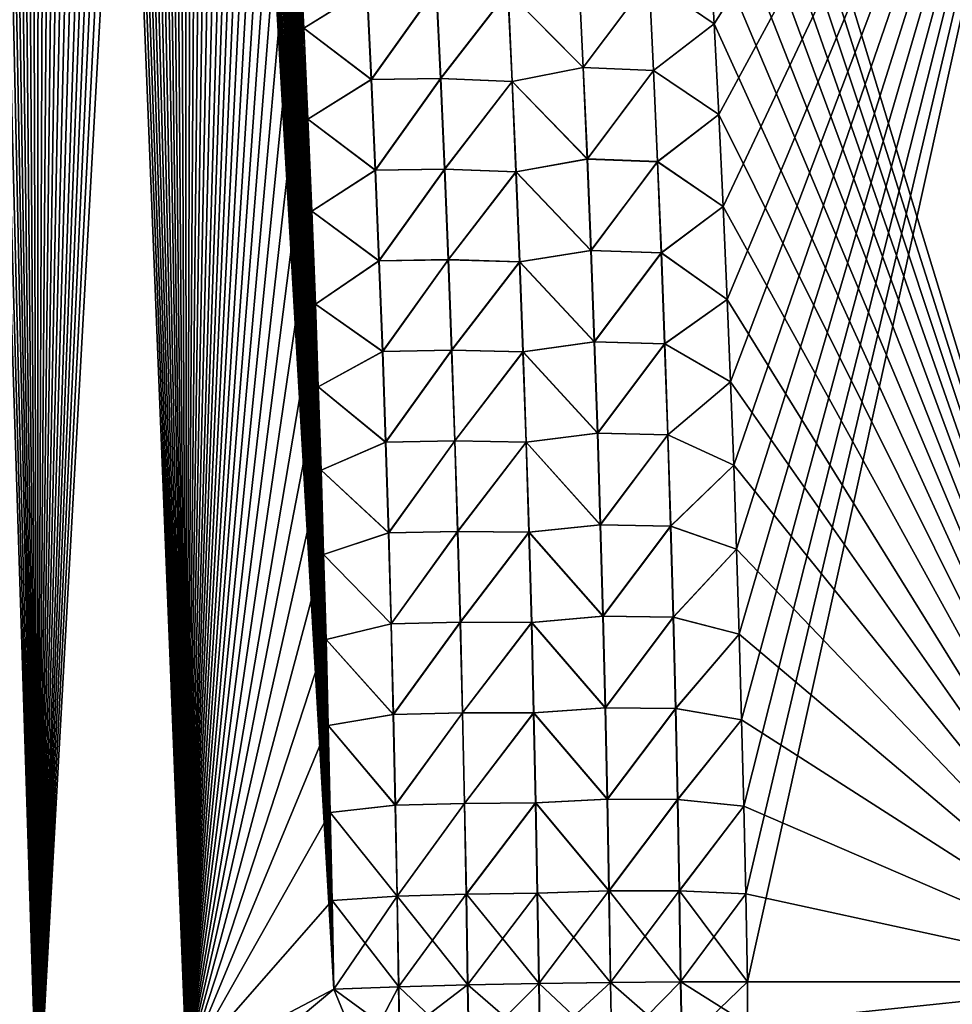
# Model space of a CAD drawing. Header units: metres. Extents: x -109 to 109, y -505 to 40.
# Tile 78 of 256: x -69.05 to -64.91, y -100.66 to -96.29. Entities that reach past the tile are written whole.
import ezdxf

# ---------------------------------------------------------------- set-up
doc = ezdxf.new("R2010")
doc.units = ezdxf.units.M
doc.layers.add('solid_K244224000C74', color=7, linetype='CONTINUOUS')

msp = doc.modelspace()

# ---------------------------------------------------------------- linework, layer by layer
at = {"layer": 'solid_K244224000C74'}
for points in [[(-69.638535, -101.537476, 21.547916), (-68.970329, -101.255295, 21.829725), (-69.608963, -81.175911, 20.849104)], [(-68.970329, -101.255295, 21.829725), (-69.531219, -81.551819, 20.894684), (-69.608963, -81.175911, 20.849104)], [(-68.970329, -101.255295, 21.829725), (-69.454063, -81.935944, 20.940727), (-69.531219, -81.551819, 20.894684)], [(-68.970329, -101.255295, 21.829725), (-69.377602, -82.328789, 20.987198), (-69.454063, -81.935944, 20.940727)], [(-68.970329, -101.255295, 21.829725), (-69.316971, -82.649467, 21.024668), (-69.377602, -82.328789, 20.987198)], [(-68.970329, -101.255295, 21.829725), (-69.256653, -82.97522, 21.062443), (-69.316971, -82.649467, 21.024668)], [(-68.970329, -101.255295, 21.829725), (-69.196701, -83.306236, 21.100502), (-69.256653, -82.97522, 21.062443)], [(-68.970329, -101.255295, 21.829725), (-69.137192, -83.642807, 21.138819), (-69.196701, -83.306236, 21.100502)], [(-68.970329, -101.255295, 21.829725), (-69.078209, -83.985229, 21.177357), (-69.137192, -83.642807, 21.138819)], [(-69.63858, -101.537498, -21.547897), (-69.078156, -83.985535, -21.177393), (-69.019791, -84.334091, -21.216124)], [(-68.970329, -101.255295, 21.829725), (-69.019836, -84.333786, 21.216089), (-69.078209, -83.985229, 21.177357)], [(-68.97036, -101.255302, -21.829714), (-69.63858, -101.537498, -21.547897), (-69.019791, -84.334091, -21.216124)], [(-68.970329, -101.255295, 21.829725), (-68.962158, -84.688789, 21.25498), (-69.019836, -84.333786, 21.216089)], [(-68.97036, -101.255302, -21.829714), (-69.019791, -84.334091, -21.216124), (-68.962105, -84.689087, -21.255013)], [(-68.97036, -101.255302, -21.829714), (-68.962105, -84.689087, -21.255013), (-68.904999, -85.050148, -21.294096)], [(-68.970329, -101.255295, 21.829725), (-68.308258, -100.941628, 22.140448), (-68.962158, -84.688789, 21.25498)], [(-68.308258, -100.941628, 22.140448), (-68.905045, -85.04985, 21.294064), (-68.962158, -84.688789, 21.25498)], [(-68.97036, -101.255302, -21.829714), (-68.904999, -85.050148, -21.294096), (-68.848335, -85.416878, -21.333406)], [(-68.308258, -100.941628, 22.140448), (-68.848381, -85.416588, 21.333376), (-68.905045, -85.04985, 21.294064)], [(-68.97036, -101.255302, -21.829714), (-68.848335, -85.416878, -21.333406), (-68.792244, -85.789627, -21.372902)], [(-68.308258, -100.941628, 22.140448), (-68.792282, -85.789345, 21.372873), (-68.848381, -85.416588, 21.333376)], [(-68.97036, -101.255302, -21.829714), (-68.792244, -85.789627, -21.372902), (-68.736816, -86.168732, -21.412535)], [(-68.308258, -100.941628, 22.140448), (-68.736862, -86.168449, 21.412506), (-68.792282, -85.789345, 21.372873)], [(-68.97036, -101.255302, -21.829714), (-68.736816, -86.168732, -21.412535), (-68.682175, -86.554543, -21.452257)], [(-68.308258, -100.941628, 22.140448), (-68.682213, -86.554268, 21.45223), (-68.736862, -86.168449, 21.412506)], [(-68.97036, -101.255302, -21.829714), (-68.682175, -86.554543, -21.452257), (-68.628426, -86.947411, -21.49202)], [(-68.308258, -100.941628, 22.140448), (-68.628464, -86.947144, 21.491993), (-68.682213, -86.554268, 21.45223)], [(-68.97036, -101.255302, -21.829714), (-68.628426, -86.947411, -21.49202), (-68.57563, -87.347549, -21.53179)], [(-68.308258, -100.941628, 22.140448), (-68.575661, -87.347282, 21.531763), (-68.628464, -86.947144, 21.491993)], [(-68.97036, -101.255302, -21.829714), (-68.57563, -87.347549, -21.53179), (-68.523491, -87.754112, -21.571672)], [(-68.308258, -100.941628, 22.140448), (-68.523521, -87.753853, 21.571648), (-68.575661, -87.347282, 21.531763)], [(-68.97036, -101.255302, -21.829714), (-68.523491, -87.754112, -21.571672), (-68.48056, -88.097878, -21.604982)], [(-68.308258, -100.941628, 22.140448), (-68.480591, -88.097626, 21.604958), (-68.523521, -87.753853, 21.571648)], [(-68.97036, -101.255302, -21.829714), (-68.48056, -88.097878, -21.604982), (-68.438194, -88.446404, -21.638317)], [(-68.308258, -100.941628, 22.140448), (-68.438225, -88.446159, 21.638294), (-68.480591, -88.097626, 21.604958)], [(-68.97036, -101.255302, -21.829714), (-68.438194, -88.446404, -21.638317), (-68.396492, -88.799927, -21.671635)], [(-68.308258, -100.941628, 22.140448), (-68.396515, -88.79969, 21.671614), (-68.438225, -88.446159, 21.638294)], [(-68.97036, -101.255302, -21.829714), (-68.396492, -88.799927, -21.671635), (-68.355522, -89.158691, -21.704899)], [(-68.308258, -100.941628, 22.140448), (-68.355545, -89.158463, 21.704878), (-68.396515, -88.79969, 21.671614)], [(-68.97036, -101.255302, -21.829714), (-68.355522, -89.158691, -21.704899), (-68.315369, -89.522934, -21.738064)], [(-68.308258, -100.941628, 22.140448), (-68.315399, -89.522713, 21.738043), (-68.355545, -89.158463, 21.704878)], [(-68.308266, -100.941628, -22.140444), (-68.97036, -101.255302, -21.829714), (-68.315369, -89.522934, -21.738064)], [(-68.308258, -100.941628, 22.140448), (-68.276154, -89.89267, 21.771069), (-68.315399, -89.522713, 21.738043)], [(-68.308266, -100.941628, -22.140444), (-68.315369, -89.522934, -21.738064), (-68.276131, -89.892891, -21.771088)], [(-68.308266, -100.941628, -22.140444), (-68.276131, -89.892891, -21.771088), (-68.237732, -90.26841, -21.803993)], [(-68.308258, -100.941628, 22.140448), (-67.653954, -100.596848, 22.480244), (-68.276154, -89.89267, 21.771069)], [(-67.653954, -100.596848, 22.480244), (-68.237755, -90.268196, 21.803974), (-68.276154, -89.89267, 21.771069)], [(-68.308266, -100.941628, -22.140444), (-68.237732, -90.26841, -21.803993), (-68.199913, -90.648827, -21.836889)], [(-67.653954, -100.596848, 22.480244), (-68.199928, -90.648621, 21.836872), (-68.237755, -90.268196, 21.803974)], [(-68.308266, -100.941628, -22.140444), (-68.199913, -90.648827, -21.836889), (-68.162758, -91.034363, -21.869728)], [(-67.653954, -100.596848, 22.480244), (-68.162773, -91.034164, 21.869711), (-68.199928, -90.648621, 21.836872)], [(-68.308266, -100.941628, -22.140444), (-68.162758, -91.034363, -21.869728), (-68.126389, -91.425323, -21.902449)], [(-67.653954, -100.596848, 22.480244), (-68.126411, -91.425133, 21.902433), (-68.162773, -91.034164, 21.869711)], [(-68.308266, -100.941628, -22.140444), (-68.126389, -91.425323, -21.902449), (-68.090935, -91.821983, -21.934996)], [(-67.653954, -100.596848, 22.480244), (-68.09095, -91.8218, 21.93498), (-68.126411, -91.425133, 21.902433)], [(-68.308266, -100.941628, -22.140444), (-68.090935, -91.821983, -21.934996), (-68.056503, -92.224632, -21.967306)], [(-67.653954, -100.596848, 22.480244), (-68.056519, -92.224457, 21.967293), (-68.09095, -91.8218, 21.93498)], [(-68.308266, -100.941628, -22.140444), (-68.056503, -92.224632, -21.967306), (-68.027901, -92.574738, -21.99477)], [(-67.653954, -100.596848, 22.480244), (-68.027916, -92.57457, 21.994757), (-68.056519, -92.224457, 21.967293)], [(-68.308266, -100.941628, -22.140444), (-68.027901, -92.574738, -21.99477), (-68.000206, -92.929642, -22.021976)], [(-67.653954, -100.596848, 22.480244), (-68.000214, -92.929482, 22.021965), (-68.027916, -92.57457, 21.994757)], [(-68.308266, -100.941628, -22.140444), (-68.000206, -92.929642, -22.021976), (-67.973434, -93.289375, -22.048918)], [(-67.653954, -100.596848, 22.480244), (-67.973442, -93.289223, 22.048906), (-68.000214, -92.929482, 22.021965)], [(-68.308266, -100.941628, -22.140444), (-67.973434, -93.289375, -22.048918), (-67.947258, -93.653229, -22.075741)], [(-67.653954, -100.596848, 22.480244), (-67.947266, -93.653076, 22.075729), (-67.973442, -93.289223, 22.048906)], [(-64.025734, -100.564568, 21.606056), (-64.28318, -93.64727, 21.160152), (-66.144432, -93.622612, 22.127844)], [(-66.115273, -93.992714, 22.155506), (-64.025734, -100.564568, 21.606056), (-66.144432, -93.622612, 22.127844)], [(-68.308266, -100.941628, -22.140444), (-67.947258, -93.653229, -22.075741), (-67.9217, -94.021233, -22.102428)], [(-67.653954, -100.596848, 22.480244), (-67.921707, -94.021088, 22.102419), (-67.947266, -93.653076, 22.075729)], [(-65.96431, -96.308968, -22.315401), (-65.98632, -95.910439, -22.289457), (-64.28318, -93.64727, -21.160152)], [(-65.94355, -96.712502, -22.340948), (-65.96431, -96.308968, -22.315401), (-64.28318, -93.64727, -21.160152)], [(-65.924065, -97.120934, -22.366039), (-65.94355, -96.712502, -22.340948), (-64.28318, -93.64727, -21.160152)], [(-65.905861, -97.534264, -22.390633), (-65.924065, -97.120934, -22.366039), (-64.28318, -93.64727, -21.160152)], [(-65.891006, -97.899948, -22.411713), (-65.905861, -97.534264, -22.390633), (-64.28318, -93.64727, -21.160152)], [(-65.877174, -98.269371, -22.432352), (-65.891006, -97.899948, -22.411713), (-64.28318, -93.64727, -21.160152)], [(-65.86438, -98.642548, -22.452522), (-65.877174, -98.269371, -22.432352), (-64.28318, -93.64727, -21.160152)], [(-65.852631, -99.01947, -22.472197), (-65.86438, -98.642548, -22.452522), (-64.28318, -93.64727, -21.160152)], [(-65.841957, -99.400131, -22.491344), (-65.852631, -99.01947, -22.472197), (-64.28318, -93.64727, -21.160152)], [(-65.832367, -99.784538, -22.509935), (-65.841957, -99.400131, -22.491344), (-64.28318, -93.64727, -21.160152)], [(-65.823883, -100.172684, -22.527943), (-65.832367, -99.784538, -22.509935), (-64.28318, -93.64727, -21.160152)], [(-65.816513, -100.56456, -22.545332), (-65.823883, -100.172684, -22.527943), (-64.28318, -93.64727, -21.160152)], [(-64.025734, -100.564568, -21.606056), (-65.816513, -100.56456, -22.545332), (-64.28318, -93.64727, -21.160152)], [(-66.115273, -93.992714, 22.155506), (-66.087143, -94.367317, 22.18289), (-64.025734, -100.564568, 21.606056)], [(-68.308266, -100.941628, -22.140444), (-67.9217, -94.021233, -22.102428), (-67.896858, -94.393616, -22.128931)], [(-67.653954, -100.596848, 22.480244), (-67.896866, -94.393478, 22.128922), (-67.921707, -94.021088, 22.102419)], [(-68.308266, -100.941628, -22.140444), (-67.896858, -94.393616, -22.128931), (-67.872849, -94.770599, -22.155191)], [(-67.653954, -100.596848, 22.480244), (-67.872856, -94.77047, 22.155182), (-67.896866, -94.393478, 22.128922)], [(-66.087143, -94.367317, 22.18289), (-66.060089, -94.746643, 22.210003), (-64.025734, -100.564568, 21.606056)], [(-66.060089, -94.746643, 22.210003), (-66.034271, -95.129417, 22.236748), (-64.025734, -100.564568, 21.606056)], [(-68.308266, -100.941628, -22.140444), (-67.872849, -94.770599, -22.155191), (-67.84977, -95.152397, -22.181156)], [(-67.653954, -100.596848, 22.480244), (-67.849777, -95.152283, 22.181149), (-67.872856, -94.77047, 22.155182)], [(-68.308266, -100.941628, -22.140444), (-67.84977, -95.152397, -22.181156), (-67.827728, -95.539238, -22.206772)], [(-67.653954, -100.596848, 22.480244), (-67.827736, -95.539124, 22.206764), (-67.849777, -95.152283, 22.181149)], [(-66.034271, -95.129417, 22.236748), (-66.009666, -95.517265, 22.263233), (-64.025734, -100.564568, 21.606056)], [(-68.308266, -100.941628, -22.140444), (-67.827728, -95.539238, -22.206772), (-67.806824, -95.931335, -22.231981)], [(-67.653954, -100.596848, 22.480244), (-67.806831, -95.931236, 22.231976), (-67.827736, -95.539124, 22.206764)], [(-66.009666, -95.517265, 22.263233), (-65.986328, -95.910393, 22.289454), (-64.025734, -100.564568, 21.606056)], [(-68.308266, -100.941628, -22.140444), (-67.806824, -95.931335, -22.231981), (-67.787163, -96.328918, -22.256731)], [(-67.653954, -100.596848, 22.480244), (-67.78717, -96.328827, 22.256725), (-67.806831, -95.931236, 22.231976)], [(-67.506622, -96.154381, 22.376995), (-67.806831, -95.931236, 22.231976), (-67.78717, -96.328827, 22.256725)], [(-67.505569, -96.154305, -22.377369), (-67.787163, -96.328918, -22.256731), (-67.806824, -95.931335, -22.231981)], [(-66.253174, -96.112991, 22.409426), (-65.96431, -96.308922, 22.315399), (-65.986328, -95.910393, 22.289454)], [(-66.252235, -96.112961, -22.409142), (-65.98632, -95.910439, -22.289457), (-65.96431, -96.308968, -22.315401)], [(-65.986328, -95.910393, 22.289454), (-65.96431, -96.308922, 22.315399), (-64.025734, -100.564568, 21.606056)], [(-66.880829, -96.166008, 22.496346), (-66.54641, -96.503845, 22.501856), (-66.565636, -96.098076, 22.47538)], [(-66.879738, -96.165947, -22.496372), (-66.564583, -96.098022, -22.475237), (-66.545341, -96.503799, -22.501711)], [(-66.565636, -96.098076, 22.47538), (-66.54641, -96.503845, 22.501856), (-66.253174, -96.112991, 22.409426)], [(-66.545341, -96.503799, -22.501711), (-66.564583, -96.098022, -22.475237), (-66.252235, -96.112961, -22.409142)], [(-66.54641, -96.503845, 22.501856), (-66.234016, -96.51722, 22.436125), (-66.253174, -96.112991, 22.409426)], [(-66.545341, -96.503799, -22.501711), (-66.252235, -96.112961, -22.409142), (-66.233055, -96.517189, -22.435835)], [(-66.253174, -96.112991, 22.409426), (-66.234016, -96.51722, 22.436125), (-65.96431, -96.308922, 22.315399)], [(-66.233055, -96.517189, -22.435835), (-66.252235, -96.112961, -22.409142), (-65.96431, -96.308968, -22.315401)], [(-67.506622, -96.154381, 22.376995), (-67.78717, -96.328827, 22.256725), (-67.48745, -96.556816, 22.402103)], [(-67.505569, -96.154305, -22.377369), (-67.486389, -96.55674, -22.402485), (-67.787163, -96.328918, -22.256731)], [(-67.506622, -96.154381, 22.376995), (-67.48745, -96.556816, 22.402103), (-67.198822, -96.15049, 22.461018)], [(-67.197731, -96.150421, -22.46122), (-67.486389, -96.55674, -22.402485), (-67.505569, -96.154305, -22.377369)], [(-67.48745, -96.556816, 22.402103), (-67.179825, -96.552498, 22.486444), (-67.198822, -96.15049, 22.461018)], [(-67.197731, -96.150421, -22.46122), (-67.178719, -96.552429, -22.48665), (-67.486389, -96.55674, -22.402485)], [(-66.880829, -96.166008, 22.496346), (-67.198822, -96.15049, 22.461018), (-67.179825, -96.552498, 22.486444)], [(-66.879738, -96.165947, -22.496372), (-67.178719, -96.552429, -22.48665), (-67.197731, -96.150421, -22.46122)], [(-66.880829, -96.166008, 22.496346), (-67.179825, -96.552498, 22.486444), (-66.862061, -96.566017, 22.521967)], [(-66.860954, -96.565956, -22.521996), (-67.178719, -96.552429, -22.48665), (-66.879738, -96.165947, -22.496372)], [(-66.880829, -96.166008, 22.496346), (-66.862061, -96.566017, 22.521967), (-66.54641, -96.503845, 22.501856)], [(-66.860954, -96.565956, -22.521996), (-66.879738, -96.165947, -22.496372), (-66.545341, -96.503799, -22.501711)], [(-68.308266, -100.941628, -22.140444), (-67.787163, -96.328918, -22.256731), (-67.768845, -96.732185, -22.28097)], [(-67.653954, -100.596848, 22.480244), (-67.768845, -96.732101, 22.280966), (-67.78717, -96.328827, 22.256725)], [(-67.48745, -96.556816, 22.402103), (-67.78717, -96.328827, 22.256725), (-67.768845, -96.732101, 22.280966)], [(-67.486389, -96.55674, -22.402485), (-67.768845, -96.732185, -22.28097), (-67.787163, -96.328918, -22.256731)], [(-66.234016, -96.51722, 22.436125), (-65.943558, -96.712463, 22.340946), (-65.96431, -96.308922, 22.315399)], [(-66.233055, -96.517189, -22.435835), (-65.96431, -96.308968, -22.315401), (-65.94355, -96.712502, -22.340948)], [(-65.96431, -96.308922, 22.315399), (-65.943558, -96.712463, 22.340946), (-64.025734, -100.564568, 21.606056)], [(-66.862061, -96.566017, 22.521967), (-66.528496, -96.909721, 22.527529), (-66.54641, -96.503845, 22.501856)], [(-66.860954, -96.565956, -22.521996), (-66.545341, -96.503799, -22.501711), (-66.527405, -96.909676, -22.527384)], [(-66.54641, -96.503845, 22.501856), (-66.528496, -96.909721, 22.527529), (-66.234016, -96.51722, 22.436125)], [(-66.527405, -96.909676, -22.527384), (-66.545341, -96.503799, -22.501711), (-66.233055, -96.517189, -22.435835)], [(-67.48745, -96.556816, 22.402103), (-67.469574, -96.959358, 22.426493), (-67.179825, -96.552498, 22.486444)], [(-67.178719, -96.552429, -22.48665), (-67.468506, -96.959282, -22.42688), (-67.486389, -96.55674, -22.402485)], [(-67.469574, -96.959358, 22.426493), (-67.162117, -96.95462, 22.511131), (-67.179825, -96.552498, 22.486444)], [(-67.178719, -96.552429, -22.48665), (-67.160995, -96.954552, -22.511341), (-67.468506, -96.959282, -22.42688)], [(-66.862061, -96.566017, 22.521967), (-67.179825, -96.552498, 22.486444), (-67.162117, -96.95462, 22.511131)], [(-66.860954, -96.565956, -22.521996), (-67.160995, -96.954552, -22.511341), (-67.178719, -96.552429, -22.48665)], [(-66.528496, -96.909721, 22.527529), (-66.216156, -96.921555, 22.462006), (-66.234016, -96.51722, 22.436125)], [(-66.527405, -96.909676, -22.527384), (-66.233055, -96.517189, -22.435835), (-66.215172, -96.921524, -22.461708)], [(-66.234016, -96.51722, 22.436125), (-66.216156, -96.921555, 22.462006), (-65.943558, -96.712463, 22.340946)], [(-66.215172, -96.921524, -22.461708), (-66.233055, -96.517189, -22.435835), (-65.94355, -96.712502, -22.340948)], [(-67.486389, -96.55674, -22.402485), (-67.468506, -96.959282, -22.42688), (-67.768845, -96.732185, -22.28097)], [(-67.48745, -96.556816, 22.402103), (-67.768845, -96.732101, 22.280966), (-67.469574, -96.959358, 22.426493)], [(-66.862061, -96.566017, 22.521967), (-67.162117, -96.95462, 22.511131), (-66.844566, -96.966125, 22.546831)], [(-66.843445, -96.966072, -22.546862), (-67.160995, -96.954552, -22.511341), (-66.860954, -96.565956, -22.521996)], [(-66.862061, -96.566017, 22.521967), (-66.844566, -96.966125, 22.546831), (-66.528496, -96.909721, 22.527529)], [(-66.843445, -96.966072, -22.546862), (-66.860954, -96.565956, -22.521996), (-66.527405, -96.909676, -22.527384)], [(-66.216156, -96.921555, 22.462006), (-65.924065, -97.120903, 22.366037), (-65.943558, -96.712463, 22.340946)], [(-66.215172, -96.921524, -22.461708), (-65.94355, -96.712502, -22.340948), (-65.924065, -97.120934, -22.366039)], [(-65.943558, -96.712463, 22.340946), (-65.924065, -97.120903, 22.366037), (-64.025734, -100.564568, 21.606056)], [(-68.308266, -100.941628, -22.140444), (-67.768845, -96.732185, -22.28097), (-67.751701, -97.140823, -22.304764)], [(-67.653954, -100.596848, 22.480244), (-67.751709, -97.140747, 22.30476), (-67.768845, -96.732101, 22.280966)], [(-67.469574, -96.959358, 22.426493), (-67.768845, -96.732101, 22.280966), (-67.751709, -97.140747, 22.30476)], [(-67.468506, -96.959282, -22.42688), (-67.751701, -97.140823, -22.304764), (-67.768845, -96.732185, -22.28097)], [(-66.844566, -96.966125, 22.546831), (-66.511879, -97.315697, 22.552401), (-66.528496, -96.909721, 22.527529)], [(-66.843445, -96.966072, -22.546862), (-66.527405, -96.909676, -22.527384), (-66.510765, -97.315651, -22.552254)], [(-66.528496, -96.909721, 22.527529), (-66.511879, -97.315697, 22.552401), (-66.216156, -96.921555, 22.462006)], [(-66.510765, -97.315651, -22.552254), (-66.527405, -96.909676, -22.527384), (-66.215172, -96.921524, -22.461708)], [(-66.511879, -97.315697, 22.552401), (-66.199593, -97.325981, 22.487066), (-66.216156, -96.921555, 22.462006)], [(-66.510765, -97.315651, -22.552254), (-66.215172, -96.921524, -22.461708), (-66.198578, -97.325951, -22.486763)], [(-66.216156, -96.921555, 22.462006), (-66.199593, -97.325981, 22.487066), (-65.924065, -97.120903, 22.366037)], [(-66.198578, -97.325951, -22.486763), (-66.215172, -96.921524, -22.461708), (-65.924065, -97.120934, -22.366039)], [(-67.469574, -96.959358, 22.426493), (-67.751709, -97.140747, 22.30476), (-67.453003, -97.362015, 22.450165)], [(-67.468506, -96.959282, -22.42688), (-67.451912, -97.361938, -22.450558), (-67.751701, -97.140823, -22.304764)], [(-67.469574, -96.959358, 22.426493), (-67.453003, -97.362015, 22.450165), (-67.162117, -96.95462, 22.511131)], [(-67.160995, -96.954552, -22.511341), (-67.451912, -97.361938, -22.450558), (-67.468506, -96.959282, -22.42688)], [(-67.453003, -97.362015, 22.450165), (-67.145691, -97.356842, 22.535076), (-67.162117, -96.95462, 22.511131)], [(-67.160995, -96.954552, -22.511341), (-67.144554, -97.356773, -22.535292), (-67.451912, -97.361938, -22.450558)], [(-66.844566, -96.966125, 22.546831), (-67.162117, -96.95462, 22.511131), (-67.145691, -97.356842, 22.535076)], [(-66.843445, -96.966072, -22.546862), (-67.144554, -97.356773, -22.535292), (-67.160995, -96.954552, -22.511341)], [(-66.844566, -96.966125, 22.546831), (-67.145691, -97.356842, 22.535076), (-66.828339, -97.366341, 22.57094)], [(-66.827194, -97.366287, -22.570972), (-67.144554, -97.356773, -22.535292), (-66.843445, -96.966072, -22.546862)], [(-66.844566, -96.966125, 22.546831), (-66.828339, -97.366341, 22.57094), (-66.511879, -97.315697, 22.552401)], [(-66.827194, -97.366287, -22.570972), (-66.843445, -96.966072, -22.546862), (-66.510765, -97.315651, -22.552254)], [(-66.199593, -97.325981, 22.487066), (-65.905861, -97.534233, 22.390631), (-65.924065, -97.120903, 22.366037)], [(-66.198578, -97.325951, -22.486763), (-65.924065, -97.120934, -22.366039), (-65.905861, -97.534264, -22.390633)], [(-65.924065, -97.120903, 22.366037), (-65.905861, -97.534233, 22.390631), (-64.025734, -100.564568, 21.606056)], [(-68.308266, -100.941628, -22.140444), (-67.751701, -97.140823, -22.304764), (-67.735664, -97.554649, -22.328152)], [(-67.653954, -100.596848, 22.480244), (-67.735664, -97.554581, 22.328148), (-67.751709, -97.140747, 22.30476)], [(-67.453003, -97.362015, 22.450165), (-67.751709, -97.140747, 22.30476), (-67.735664, -97.554581, 22.328148)], [(-67.451912, -97.361938, -22.450558), (-67.735664, -97.554649, -22.328152), (-67.751701, -97.140823, -22.304764)], [(-66.828339, -97.366341, 22.57094), (-66.496552, -97.721764, 22.576466), (-66.511879, -97.315697, 22.552401)], [(-66.827194, -97.366287, -22.570972), (-66.510765, -97.315651, -22.552254), (-66.495422, -97.721725, -22.576317)], [(-66.511879, -97.315697, 22.552401), (-66.496552, -97.721764, 22.576466), (-66.199593, -97.325981, 22.487066)], [(-66.495422, -97.721725, -22.576317), (-66.510765, -97.315651, -22.552254), (-66.198578, -97.325951, -22.486763)], [(-66.496552, -97.721764, 22.576466), (-66.184319, -97.730499, 22.511303), (-66.199593, -97.325981, 22.487066)], [(-66.495422, -97.721725, -22.576317), (-66.198578, -97.325951, -22.486763), (-66.183281, -97.730476, -22.510994)], [(-66.199593, -97.325981, 22.487066), (-66.184319, -97.730499, 22.511303), (-65.905861, -97.534233, 22.390631)], [(-66.183281, -97.730476, -22.510994), (-66.198578, -97.325951, -22.486763), (-65.905861, -97.534264, -22.390633)], [(-67.451912, -97.361938, -22.450558), (-67.436607, -97.764702, -22.473513), (-67.735664, -97.554649, -22.328152)], [(-67.453003, -97.362015, 22.450165), (-67.735664, -97.554581, 22.328148), (-67.437714, -97.764771, 22.473112)], [(-67.453003, -97.362015, 22.450165), (-67.437714, -97.764771, 22.473112), (-67.145691, -97.356842, 22.535076)], [(-67.144554, -97.356773, -22.535292), (-67.436607, -97.764702, -22.473513), (-67.451912, -97.361938, -22.450558)], [(-67.437714, -97.764771, 22.473112), (-67.130539, -97.759155, 22.558279), (-67.145691, -97.356842, 22.535076)], [(-67.144554, -97.356773, -22.535292), (-67.129387, -97.759102, -22.558496), (-67.436607, -97.764702, -22.473513)], [(-66.828339, -97.366341, 22.57094), (-67.145691, -97.356842, 22.535076), (-67.130539, -97.759155, 22.558279)], [(-66.827194, -97.366287, -22.570972), (-67.129387, -97.759102, -22.558496), (-67.144554, -97.356773, -22.535292)], [(-66.828339, -97.366341, 22.57094), (-67.130539, -97.759155, 22.558279), (-66.813362, -97.766647, 22.594288)], [(-66.812202, -97.766594, -22.594322), (-67.129387, -97.759102, -22.558496), (-66.827194, -97.366287, -22.570972)], [(-66.828339, -97.366341, 22.57094), (-66.813362, -97.766647, 22.594288), (-66.496552, -97.721764, 22.576466)], [(-66.812202, -97.766594, -22.594322), (-66.827194, -97.366287, -22.570972), (-66.495422, -97.721725, -22.576317)], [(-68.308266, -100.941628, -22.140444), (-67.735664, -97.554649, -22.328152), (-67.722527, -97.921013, -22.34828)], [(-67.653954, -100.596848, 22.480244), (-67.722527, -97.920952, 22.348276), (-67.735664, -97.554581, 22.328148)], [(-67.437714, -97.764771, 22.473112), (-67.735664, -97.554581, 22.328148), (-67.722527, -97.920952, 22.348276)], [(-67.436607, -97.764702, -22.473513), (-67.722527, -97.921013, -22.34828), (-67.735664, -97.554649, -22.328152)], [(-66.184319, -97.730499, 22.511303), (-65.891006, -97.899918, 22.411711), (-65.905861, -97.534233, 22.390631)], [(-66.183281, -97.730476, -22.510994), (-65.905861, -97.534264, -22.390633), (-65.891006, -97.899948, -22.411713)], [(-65.905861, -97.534233, 22.390631), (-65.891006, -97.899918, 22.411711), (-64.025734, -100.564568, 21.606056)], [(-66.813362, -97.766647, 22.594288), (-66.482521, -98.12793, 22.599722), (-66.496552, -97.721764, 22.576466)], [(-66.812202, -97.766594, -22.594322), (-66.495422, -97.721725, -22.576317), (-66.481369, -98.127892, -22.599573)], [(-66.496552, -97.721764, 22.576466), (-66.482521, -98.12793, 22.599722), (-66.184319, -97.730499, 22.511303)], [(-66.481369, -98.127892, -22.599573), (-66.495422, -97.721725, -22.576317), (-66.183281, -97.730476, -22.510994)], [(-66.482521, -98.12793, 22.599722), (-66.170319, -98.135109, 22.534716), (-66.184319, -97.730499, 22.511303)], [(-66.481369, -98.127892, -22.599573), (-66.183281, -97.730476, -22.510994), (-66.169258, -98.135086, -22.534401)], [(-66.184319, -97.730499, 22.511303), (-66.170319, -98.135109, 22.534716), (-65.891006, -97.899918, 22.411711)], [(-66.169258, -98.135086, -22.534401), (-66.183281, -97.730476, -22.510994), (-65.891006, -97.899948, -22.411713)], [(-67.436607, -97.764702, -22.473513), (-67.422592, -98.167549, -22.495743), (-67.722527, -97.921013, -22.34828)], [(-67.437714, -97.764771, 22.473112), (-67.722527, -97.920952, 22.348276), (-67.423706, -98.167618, 22.495337)], [(-67.437714, -97.764771, 22.473112), (-67.423706, -98.167618, 22.495337), (-67.130539, -97.759155, 22.558279)], [(-67.129387, -97.759102, -22.558496), (-67.422592, -98.167549, -22.495743), (-67.436607, -97.764702, -22.473513)], [(-67.423706, -98.167618, 22.495337), (-67.116661, -98.161568, 22.580734), (-67.130539, -97.759155, 22.558279)], [(-67.129387, -97.759102, -22.558496), (-67.115494, -98.161514, -22.580957), (-67.422592, -98.167549, -22.495743)], [(-66.813362, -97.766647, 22.594288), (-67.130539, -97.759155, 22.558279), (-67.116661, -98.161568, 22.580734)], [(-66.812202, -97.766594, -22.594322), (-67.115494, -98.161514, -22.580957), (-67.129387, -97.759102, -22.558496)], [(-66.813362, -97.766647, 22.594288), (-67.116661, -98.161568, 22.580734), (-66.799644, -98.167038, 22.616875)], [(-66.79847, -98.166992, -22.616909), (-67.115494, -98.161514, -22.580957), (-66.812202, -97.766594, -22.594322)], [(-66.813362, -97.766647, 22.594288), (-66.799644, -98.167038, 22.616875), (-66.482521, -98.12793, 22.599722)], [(-66.79847, -98.166992, -22.616909), (-66.812202, -97.766594, -22.594322), (-66.481369, -98.127892, -22.599573)], [(-66.170319, -98.135109, 22.534716), (-65.877174, -98.269348, 22.43235), (-65.891006, -97.899918, 22.411711)], [(-66.169258, -98.135086, -22.534401), (-65.891006, -97.899948, -22.411713), (-65.877174, -98.269371, -22.432352)], [(-65.891006, -97.899918, 22.411711), (-65.877174, -98.269348, 22.43235), (-64.025734, -100.564568, 21.606056)], [(-68.308266, -100.941628, -22.140444), (-67.722527, -97.921013, -22.34828), (-67.710228, -98.291351, -22.368093)], [(-67.653954, -100.596848, 22.480244), (-67.710228, -98.291298, 22.36809), (-67.722527, -97.920952, 22.348276)], [(-67.423706, -98.167618, 22.495337), (-67.722527, -97.920952, 22.348276), (-67.710228, -98.291298, 22.36809)], [(-67.422592, -98.167549, -22.495743), (-67.710228, -98.291351, -22.368093), (-67.722527, -97.921013, -22.34828)], [(-67.422592, -98.167549, -22.495743), (-67.409859, -98.570496, -22.517248), (-67.710228, -98.291351, -22.368093)], [(-67.423706, -98.167618, 22.495337), (-67.710228, -98.291298, 22.36809), (-67.410988, -98.570557, 22.516836)], [(-67.423706, -98.167618, 22.495337), (-67.410988, -98.570557, 22.516836), (-67.116661, -98.161568, 22.580734)], [(-67.115494, -98.161514, -22.580957), (-67.409859, -98.570496, -22.517248), (-67.422592, -98.167549, -22.495743)], [(-67.410988, -98.570557, 22.516836), (-67.104042, -98.564072, 22.602444), (-67.116661, -98.161568, 22.580734)], [(-67.115494, -98.161514, -22.580957), (-67.102867, -98.564018, -22.602671), (-67.409859, -98.570496, -22.517248)], [(-66.799644, -98.167038, 22.616875), (-67.116661, -98.161568, 22.580734), (-67.104042, -98.564072, 22.602444)], [(-66.79847, -98.166992, -22.616909), (-67.102867, -98.564018, -22.602671), (-67.115494, -98.161514, -22.580957)], [(-66.799644, -98.167038, 22.616875), (-67.104042, -98.564072, 22.602444), (-66.78717, -98.56752, 22.638697)], [(-66.78598, -98.567474, -22.638735), (-67.102867, -98.564018, -22.602671), (-66.79847, -98.166992, -22.616909)], [(-66.799644, -98.167038, 22.616875), (-66.469765, -98.53418, 22.622171), (-66.482521, -98.12793, 22.599722)], [(-66.799644, -98.167038, 22.616875), (-66.78717, -98.56752, 22.638697), (-66.469765, -98.53418, 22.622171)], [(-66.79847, -98.166992, -22.616909), (-66.481369, -98.127892, -22.599573), (-66.468597, -98.534142, -22.622021)], [(-66.78598, -98.567474, -22.638735), (-66.79847, -98.166992, -22.616909), (-66.468597, -98.534142, -22.622021)], [(-66.482521, -98.12793, 22.599722), (-66.469765, -98.53418, 22.622171), (-66.170319, -98.135109, 22.534716)], [(-66.468597, -98.534142, -22.622021), (-66.481369, -98.127892, -22.599573), (-66.169258, -98.135086, -22.534401)], [(-66.469765, -98.53418, 22.622171), (-66.1576, -98.539803, 22.557302), (-66.170319, -98.135109, 22.534716)], [(-66.468597, -98.534142, -22.622021), (-66.169258, -98.135086, -22.534401), (-66.156509, -98.53978, -22.55698)], [(-66.170319, -98.135109, 22.534716), (-66.1576, -98.539803, 22.557302), (-65.877174, -98.269348, 22.43235)], [(-66.156509, -98.53978, -22.55698), (-66.169258, -98.135086, -22.534401), (-65.877174, -98.269371, -22.432352)], [(-68.308266, -100.941628, -22.140444), (-67.710228, -98.291351, -22.368093), (-67.698761, -98.665657, -22.387589)], [(-67.653954, -100.596848, 22.480244), (-67.698769, -98.665619, 22.387587), (-67.710228, -98.291298, 22.36809)], [(-67.410988, -98.570557, 22.516836), (-67.710228, -98.291298, 22.36809), (-67.698769, -98.665619, 22.387587)], [(-67.409859, -98.570496, -22.517248), (-67.698761, -98.665657, -22.387589), (-67.710228, -98.291351, -22.368093)], [(-66.1576, -98.539803, 22.557302), (-65.86438, -98.642525, 22.45252), (-65.877174, -98.269348, 22.43235)], [(-66.156509, -98.53978, -22.55698), (-65.877174, -98.269371, -22.432352), (-65.86438, -98.642548, -22.452522)], [(-65.877174, -98.269348, 22.43235), (-65.86438, -98.642525, 22.45252), (-64.025734, -100.564568, 21.606056)], [(-67.410988, -98.570557, 22.516836), (-67.399536, -98.973579, 22.537605), (-67.104042, -98.564072, 22.602444)], [(-67.102867, -98.564018, -22.602671), (-67.398399, -98.973526, -22.538025), (-67.409859, -98.570496, -22.517248)], [(-67.399536, -98.973579, 22.537605), (-67.092697, -98.966652, 22.623404), (-67.104042, -98.564072, 22.602444)], [(-67.102867, -98.564018, -22.602671), (-67.091507, -98.966606, -22.623634), (-67.398399, -98.973526, -22.538025)], [(-66.78717, -98.56752, 22.638697), (-67.104042, -98.564072, 22.602444), (-67.092697, -98.966652, 22.623404)], [(-66.78598, -98.567474, -22.638735), (-67.091507, -98.966606, -22.623634), (-67.102867, -98.564018, -22.602671)], [(-66.78717, -98.56752, 22.638697), (-66.458298, -98.940506, 22.643808), (-66.469765, -98.53418, 22.622171)], [(-66.78598, -98.567474, -22.638735), (-66.468597, -98.534142, -22.622021), (-66.457108, -98.940475, -22.643658)], [(-66.469765, -98.53418, 22.622171), (-66.458298, -98.940506, 22.643808), (-66.1576, -98.539803, 22.557302)], [(-66.457108, -98.940475, -22.643658), (-66.468597, -98.534142, -22.622021), (-66.156509, -98.53978, -22.55698)], [(-66.458298, -98.940506, 22.643808), (-66.146156, -98.944572, 22.579062), (-66.1576, -98.539803, 22.557302)], [(-66.457108, -98.940475, -22.643658), (-66.156509, -98.53978, -22.55698), (-66.145042, -98.944557, -22.578732)], [(-66.1576, -98.539803, 22.557302), (-66.146156, -98.944572, 22.579062), (-65.86438, -98.642525, 22.45252)], [(-66.145042, -98.944557, -22.578732), (-66.156509, -98.53978, -22.55698), (-65.86438, -98.642548, -22.452522)], [(-67.410988, -98.570557, 22.516836), (-67.698769, -98.665619, 22.387587), (-67.399536, -98.973579, 22.537605)], [(-67.409859, -98.570496, -22.517248), (-67.398399, -98.973526, -22.538025), (-67.698761, -98.665657, -22.387589)], [(-66.78717, -98.56752, 22.638697), (-67.092697, -98.966652, 22.623404), (-66.775948, -98.968079, 22.659756)], [(-66.774734, -98.96804, -22.659794), (-67.091507, -98.966606, -22.623634), (-66.78598, -98.567474, -22.638735)], [(-66.78717, -98.56752, 22.638697), (-66.775948, -98.968079, 22.659756), (-66.458298, -98.940506, 22.643808)], [(-66.774734, -98.96804, -22.659794), (-66.78598, -98.567474, -22.638735), (-66.457108, -98.940475, -22.643658)], [(-66.146156, -98.944572, 22.579062), (-65.852631, -99.019447, 22.472195), (-65.86438, -98.642525, 22.45252)], [(-66.145042, -98.944557, -22.578732), (-65.86438, -98.642548, -22.452522), (-65.852631, -99.01947, -22.472197)], [(-65.86438, -98.642525, 22.45252), (-65.852631, -99.019447, 22.472195), (-64.025734, -100.564568, 21.606056)], [(-68.308266, -100.941628, -22.140444), (-67.698761, -98.665657, -22.387589), (-67.688133, -99.043945, -22.406765)], [(-67.653954, -100.596848, 22.480244), (-67.688133, -99.043907, 22.406763), (-67.698769, -98.665619, 22.387587)], [(-67.399536, -98.973579, 22.537605), (-67.698769, -98.665619, 22.387587), (-67.688133, -99.043907, 22.406763)], [(-67.398399, -98.973526, -22.538025), (-67.688133, -99.043945, -22.406765), (-67.698761, -98.665657, -22.387589)], [(-66.775948, -98.968079, 22.659756), (-66.448097, -99.346909, 22.664633), (-66.458298, -98.940506, 22.643808)], [(-66.774734, -98.96804, -22.659794), (-66.457108, -98.940475, -22.643658), (-66.446892, -99.346886, -22.66448)], [(-66.458298, -98.940506, 22.643808), (-66.448097, -99.346909, 22.664633), (-66.146156, -98.944572, 22.579062)], [(-66.446892, -99.346886, -22.66448), (-66.457108, -98.940475, -22.643658), (-66.145042, -98.944557, -22.578732)], [(-66.448097, -99.346909, 22.664633), (-66.135979, -99.349419, 22.599991), (-66.146156, -98.944572, 22.579062)], [(-66.446892, -99.346886, -22.66448), (-66.145042, -98.944557, -22.578732), (-66.134834, -99.349411, -22.599655)], [(-66.146156, -98.944572, 22.579062), (-66.135979, -99.349419, 22.599991), (-65.852631, -99.019447, 22.472195)], [(-66.134834, -99.349411, -22.599655), (-66.145042, -98.944557, -22.578732), (-65.852631, -99.01947, -22.472197)], [(-67.398399, -98.973526, -22.538025), (-67.388206, -99.376625, -22.558069), (-67.688133, -99.043945, -22.406765)], [(-67.399536, -98.973579, 22.537605), (-67.688133, -99.043907, 22.406763), (-67.389359, -99.376678, 22.557646)], [(-67.399536, -98.973579, 22.537605), (-67.389359, -99.376678, 22.557646), (-67.092697, -98.966652, 22.623404)], [(-67.091507, -98.966606, -22.623634), (-67.388206, -99.376625, -22.558069), (-67.398399, -98.973526, -22.538025)], [(-67.389359, -99.376678, 22.557646), (-67.082603, -99.369308, 22.643612), (-67.092697, -98.966652, 22.623404)], [(-67.091507, -98.966606, -22.623634), (-67.081398, -99.369263, -22.643847), (-67.388206, -99.376625, -22.558069)], [(-66.775948, -98.968079, 22.659756), (-67.092697, -98.966652, 22.623404), (-67.082603, -99.369308, 22.643612)], [(-66.774734, -98.96804, -22.659794), (-67.081398, -99.369263, -22.643847), (-67.091507, -98.966606, -22.623634)], [(-66.775948, -98.968079, 22.659756), (-67.082603, -99.369308, 22.643612), (-66.765953, -99.368713, 22.680046)], [(-66.764732, -99.368675, -22.680088), (-67.081398, -99.369263, -22.643847), (-66.774734, -98.96804, -22.659794)], [(-66.775948, -98.968079, 22.659756), (-66.765953, -99.368713, 22.680046), (-66.448097, -99.346909, 22.664633)], [(-66.764732, -99.368675, -22.680088), (-66.774734, -98.96804, -22.659794), (-66.446892, -99.346886, -22.66448)], [(-68.308266, -100.941628, -22.140444), (-67.688133, -99.043945, -22.406765), (-67.678337, -99.426208, -22.425619)], [(-67.653954, -100.596848, 22.480244), (-67.678345, -99.426178, 22.425619), (-67.688133, -99.043907, 22.406763)], [(-67.389359, -99.376678, 22.557646), (-67.688133, -99.043907, 22.406763), (-67.678345, -99.426178, 22.425619)], [(-67.388206, -99.376625, -22.558069), (-67.678337, -99.426208, -22.425619), (-67.688133, -99.043945, -22.406765)], [(-66.135979, -99.349419, 22.599991), (-65.841957, -99.400116, 22.491343), (-65.852631, -99.019447, 22.472195)], [(-66.134834, -99.349411, -22.599655), (-65.852631, -99.01947, -22.472197), (-65.841957, -99.400131, -22.491344)], [(-65.852631, -99.019447, 22.472195), (-65.841957, -99.400116, 22.491343), (-64.025734, -100.564568, 21.606056)], [(-66.765953, -99.368713, 22.680046), (-66.439163, -99.753387, 22.684643), (-66.448097, -99.346909, 22.664633)], [(-66.764732, -99.368675, -22.680088), (-66.446892, -99.346886, -22.66448), (-66.437935, -99.753365, -22.684488)], [(-66.448097, -99.346909, 22.664633), (-66.439163, -99.753387, 22.684643), (-66.135979, -99.349419, 22.599991)], [(-66.437935, -99.753365, -22.684488), (-66.446892, -99.346886, -22.66448), (-66.134834, -99.349411, -22.599655)], [(-66.439163, -99.753387, 22.684643), (-66.12706, -99.754341, 22.620087), (-66.135979, -99.349419, 22.599991)], [(-66.437935, -99.753365, -22.684488), (-66.134834, -99.349411, -22.599655), (-66.125893, -99.754326, -22.619745)], [(-66.135979, -99.349419, 22.599991), (-66.12706, -99.754341, 22.620087), (-65.841957, -99.400116, 22.491343)], [(-66.125893, -99.754326, -22.619745), (-66.134834, -99.349411, -22.599655), (-65.841957, -99.400131, -22.491344)], [(-67.389359, -99.376678, 22.557646), (-67.678345, -99.426178, 22.425619), (-67.380447, -99.779854, 22.576954)], [(-67.388206, -99.376625, -22.558069), (-67.37928, -99.779808, -22.577383), (-67.678337, -99.426208, -22.425619)], [(-67.389359, -99.376678, 22.557646), (-67.380447, -99.779854, 22.576954), (-67.082603, -99.369308, 22.643612)], [(-67.081398, -99.369263, -22.643847), (-67.37928, -99.779808, -22.577383), (-67.388206, -99.376625, -22.558069)], [(-67.380447, -99.779854, 22.576954), (-67.073761, -99.772041, 22.663065), (-67.082603, -99.369308, 22.643612)], [(-67.081398, -99.369263, -22.643847), (-67.07254, -99.772003, -22.663305), (-67.37928, -99.779808, -22.577383)], [(-66.765953, -99.368713, 22.680046), (-67.082603, -99.369308, 22.643612), (-67.073761, -99.772041, 22.663065)], [(-66.764732, -99.368675, -22.680088), (-67.07254, -99.772003, -22.663305), (-67.081398, -99.369263, -22.643847)], [(-66.765953, -99.368713, 22.680046), (-67.073761, -99.772041, 22.663065), (-66.757202, -99.769417, 22.699568)], [(-66.755959, -99.769386, -22.699612), (-67.07254, -99.772003, -22.663305), (-66.764732, -99.368675, -22.680088)], [(-66.765953, -99.368713, 22.680046), (-66.757202, -99.769417, 22.699568), (-66.439163, -99.753387, 22.684643)], [(-66.755959, -99.769386, -22.699612), (-66.764732, -99.368675, -22.680088), (-66.437935, -99.753365, -22.684488)], [(-68.308266, -100.941628, -22.140444), (-67.678337, -99.426208, -22.425619), (-67.66938, -99.812447, -22.444153)], [(-67.653954, -100.596848, 22.480244), (-67.66938, -99.812424, 22.444151), (-67.678345, -99.426178, 22.425619)], [(-67.380447, -99.779854, 22.576954), (-67.678345, -99.426178, 22.425619), (-67.66938, -99.812424, 22.444151)], [(-67.37928, -99.779808, -22.577383), (-67.66938, -99.812447, -22.444153), (-67.678337, -99.426208, -22.425619)], [(-66.12706, -99.754341, 22.620087), (-65.832367, -99.784523, 22.509935), (-65.841957, -99.400116, 22.491343)], [(-66.125893, -99.754326, -22.619745), (-65.841957, -99.400131, -22.491344), (-65.832367, -99.784538, -22.509935)], [(-65.841957, -99.400116, 22.491343), (-65.832367, -99.784523, 22.509935), (-64.025734, -100.564568, 21.606056)], [(-67.37928, -99.779808, -22.577383), (-67.371613, -100.183052, -22.595963), (-67.66938, -99.812447, -22.444153)], [(-67.380447, -99.779854, 22.576954), (-67.66938, -99.812424, 22.444151), (-67.372795, -100.183098, 22.595526)], [(-67.380447, -99.779854, 22.576954), (-67.372795, -100.183098, 22.595526), (-67.073761, -99.772041, 22.663065)], [(-67.07254, -99.772003, -22.663305), (-67.371613, -100.183052, -22.595963), (-67.37928, -99.779808, -22.577383)], [(-67.372795, -100.183098, 22.595526), (-67.06617, -100.174835, 22.681765), (-67.073761, -99.772041, 22.663065)], [(-67.07254, -99.772003, -22.663305), (-67.064934, -100.174797, -22.682007), (-67.371613, -100.183052, -22.595963)], [(-66.757202, -99.769417, 22.699568), (-67.073761, -99.772041, 22.663065), (-67.06617, -100.174835, 22.681765)], [(-66.755959, -99.769386, -22.699612), (-67.064934, -100.174797, -22.682007), (-67.07254, -99.772003, -22.663305)], [(-66.757202, -99.769417, 22.699568), (-67.06617, -100.174835, 22.681765), (-66.749672, -100.170189, 22.718321)], [(-66.748413, -100.170158, -22.718363), (-67.064934, -100.174797, -22.682007), (-66.755959, -99.769386, -22.699612)], [(-66.757202, -99.769417, 22.699568), (-66.431496, -100.159927, 22.703836), (-66.439163, -99.753387, 22.684643)], [(-66.757202, -99.769417, 22.699568), (-66.749672, -100.170189, 22.718321), (-66.431496, -100.159927, 22.703836)], [(-66.755959, -99.769386, -22.699612), (-66.437935, -99.753365, -22.684488), (-66.430252, -100.159912, -22.70368)], [(-66.748413, -100.170158, -22.718363), (-66.755959, -99.769386, -22.699612), (-66.430252, -100.159912, -22.70368)], [(-66.439163, -99.753387, 22.684643), (-66.431496, -100.159927, 22.703836), (-66.12706, -99.754341, 22.620087)], [(-66.430252, -100.159912, -22.70368), (-66.437935, -99.753365, -22.684488), (-66.125893, -99.754326, -22.619745)], [(-66.431496, -100.159927, 22.703836), (-66.119392, -100.159317, 22.639351), (-66.12706, -99.754341, 22.620087)], [(-66.430252, -100.159912, -22.70368), (-66.125893, -99.754326, -22.619745), (-66.118202, -100.159309, -22.639002)], [(-66.12706, -99.754341, 22.620087), (-66.119392, -100.159317, 22.639351), (-65.832367, -99.784523, 22.509935)], [(-66.118202, -100.159309, -22.639002), (-66.125893, -99.754326, -22.619745), (-65.832367, -99.784538, -22.509935)], [(-66.119392, -100.159317, 22.639351), (-65.823883, -100.172676, 22.527943), (-65.832367, -99.784523, 22.509935)], [(-66.118202, -100.159309, -22.639002), (-65.832367, -99.784538, -22.509935), (-65.823883, -100.172684, -22.527943)], [(-65.832367, -99.784523, 22.509935), (-65.823883, -100.172676, 22.527943), (-64.025734, -100.564568, 21.606056)], [(-68.308266, -100.941628, -22.140444), (-67.66938, -99.812447, -22.444153), (-67.661255, -100.20266, -22.46236)], [(-67.653954, -100.596848, 22.480244), (-67.661255, -100.202652, 22.46236), (-67.66938, -99.812424, 22.444151)], [(-67.372795, -100.183098, 22.595526), (-67.66938, -99.812424, 22.444151), (-67.661255, -100.202652, 22.46236)], [(-67.371613, -100.183052, -22.595963), (-67.661255, -100.20266, -22.46236), (-67.66938, -99.812447, -22.444153)], [(-67.372795, -100.183098, 22.595526), (-67.366402, -100.586403, 22.613363), (-67.06617, -100.174835, 22.681765)], [(-67.064934, -100.174797, -22.682007), (-67.058571, -100.57766, -22.699953), (-67.371613, -100.183052, -22.595963)], [(-67.366402, -100.586403, 22.613363), (-67.059822, -100.57769, 22.699707), (-67.06617, -100.174835, 22.681765)], [(-66.749672, -100.170189, 22.718321), (-67.06617, -100.174835, 22.681765), (-67.059822, -100.57769, 22.699707)], [(-66.748413, -100.170158, -22.718363), (-66.742104, -100.570992, -22.736345), (-67.064934, -100.174797, -22.682007)], [(-66.742104, -100.570992, -22.736345), (-67.058571, -100.57766, -22.699953), (-67.064934, -100.174797, -22.682007)], [(-66.749672, -100.170189, 22.718321), (-67.059822, -100.57769, 22.699707), (-66.743378, -100.571014, 22.7363)], [(-66.749672, -100.170189, 22.718321), (-66.743378, -100.571014, 22.7363), (-66.431496, -100.159927, 22.703836)], [(-66.748413, -100.170158, -22.718363), (-66.430252, -100.159912, -22.70368), (-66.423828, -100.566521, -22.722054)], [(-66.748413, -100.170158, -22.718363), (-66.423828, -100.566521, -22.722054), (-66.742104, -100.570992, -22.736345)], [(-66.743378, -100.571014, 22.7363), (-66.425087, -100.566528, 22.722212), (-66.431496, -100.159927, 22.703836)], [(-66.431496, -100.159927, 22.703836), (-66.425087, -100.566528, 22.722212), (-66.119392, -100.159317, 22.639351)], [(-66.430252, -100.159912, -22.70368), (-66.118202, -100.159309, -22.639002), (-66.111824, -100.564362, -22.657442)], [(-66.430252, -100.159912, -22.70368), (-66.111824, -100.564362, -22.657442), (-66.423828, -100.566521, -22.722054)], [(-66.425087, -100.566528, 22.722212), (-66.113052, -100.564362, 22.657799), (-66.119392, -100.159317, 22.639351)], [(-66.119392, -100.159317, 22.639351), (-66.113052, -100.564362, 22.657799), (-65.823883, -100.172676, 22.527943)], [(-66.118202, -100.159309, -22.639002), (-65.823883, -100.172684, -22.527943), (-65.816513, -100.56456, -22.545332)], [(-66.111824, -100.564362, -22.657442), (-66.118202, -100.159309, -22.639002), (-65.816513, -100.56456, -22.545332)], [(-66.113052, -100.564362, 22.657799), (-65.816513, -100.56456, 22.545332), (-65.823883, -100.172676, 22.527943)], [(-65.823883, -100.172676, 22.527943), (-65.816513, -100.56456, 22.545332), (-64.025734, -100.564568, 21.606056)], [(-68.308266, -100.941628, -22.140444), (-67.661255, -100.20266, -22.46236), (-67.653954, -100.596848, -22.480244)], [(-67.371613, -100.183052, -22.595963), (-67.365211, -100.586365, -22.613804), (-67.661255, -100.20266, -22.46236)], [(-67.372795, -100.183098, 22.595526), (-67.661255, -100.202652, 22.46236), (-67.653954, -100.596848, 22.480244)], [(-67.365211, -100.586365, -22.613804), (-67.653954, -100.596848, -22.480244), (-67.661255, -100.20266, -22.46236)], [(-67.372795, -100.183098, 22.595526), (-67.653954, -100.596848, 22.480244), (-67.366402, -100.586403, 22.613363)], [(-67.058571, -100.57766, -22.699953), (-67.365211, -100.586365, -22.613804), (-67.371613, -100.183052, -22.595963)], [(-67.054108, -100.882637, 22.689522), (-66.743378, -100.571014, 22.7363), (-67.059822, -100.57769, 22.699707)], [(-66.736816, -100.856087, -22.728527), (-67.058571, -100.57766, -22.699953), (-66.742104, -100.570992, -22.736345)], [(-66.738098, -100.855804, 22.728514), (-66.743378, -100.571014, 22.7363), (-67.054108, -100.882637, 22.689522)], [(-66.738098, -100.855804, 22.728514), (-66.425087, -100.566528, 22.722212), (-66.743378, -100.571014, 22.7363)], [(-66.418045, -100.874687, -22.711508), (-66.742104, -100.570992, -22.736345), (-66.423828, -100.566521, -22.722054)], [(-66.736816, -100.856087, -22.728527), (-66.742104, -100.570992, -22.736345), (-66.418045, -100.874687, -22.711508)], [(-66.419312, -100.874458, 22.711695), (-66.425087, -100.566528, 22.722212), (-66.738098, -100.855804, 22.728514)], [(-66.419312, -100.874458, 22.711695), (-66.113052, -100.564362, 22.657799), (-66.425087, -100.566528, 22.722212)], [(-66.106606, -100.844864, -22.649023), (-66.423828, -100.566521, -22.722054), (-66.111824, -100.564362, -22.657442)], [(-66.418045, -100.874687, -22.711508), (-66.423828, -100.566521, -22.722054), (-66.106606, -100.844864, -22.649023)], [(-66.107811, -100.845505, 22.649317), (-66.113052, -100.564362, 22.657799), (-66.419312, -100.874458, 22.711695)], [(-66.107811, -100.845505, 22.649317), (-65.816513, -100.56456, 22.545332), (-66.113052, -100.564362, 22.657799)], [(-65.815483, -100.750961, -22.544834), (-66.111824, -100.564362, -22.657442), (-65.816513, -100.56456, -22.545332)], [(-65.815483, -100.750961, -22.544834), (-66.106606, -100.844864, -22.649023), (-66.111824, -100.564362, -22.657442)], [(-66.107811, -100.845505, 22.649317), (-65.81546, -100.750824, 22.544828), (-65.816513, -100.56456, 22.545332)], [(-65.822891, -100.936317, 22.52916), (-64.034424, -100.936554, 21.591007), (-64.025734, -100.564568, 21.606056)], [(-65.81546, -100.750824, 22.544828), (-65.822891, -100.936317, 22.52916), (-64.025734, -100.564568, 21.606056)], [(-65.815483, -100.750961, -22.544834), (-65.816513, -100.56456, -22.545332), (-64.025734, -100.564568, -21.606056)], [(-65.81546, -100.750824, 22.544828), (-64.025734, -100.564568, 21.606056), (-65.816513, -100.56456, 22.545332)], [(-64.034424, -100.936554, -21.591007), (-65.815483, -100.750961, -22.544834), (-64.025734, -100.564568, -21.606056)], [(-68.750847, -101.514778, -21.911272), (-68.308266, -100.941628, -22.140444), (-67.653954, -100.596848, -22.480244)], [(-67.5298, -100.897995, -22.529676), (-68.750847, -101.514778, -21.911272), (-67.653954, -100.596848, -22.480244)], [(-67.5298, -100.897995, 22.529675), (-67.653954, -100.596848, 22.480244), (-68.308258, -100.941628, 22.140448)], [(-67.361176, -100.809578, -22.610487), (-67.653954, -100.596848, -22.480244), (-67.365211, -100.586365, -22.613804)], [(-67.5298, -100.897995, 22.529675), (-67.366402, -100.586403, 22.613363), (-67.653954, -100.596848, 22.480244)], [(-67.361176, -100.809578, -22.610487), (-67.5298, -100.897995, -22.529676), (-67.653954, -100.596848, -22.480244)], [(-67.5298, -100.897995, 22.529675), (-67.362381, -100.808868, 22.6101), (-67.366402, -100.586403, 22.613363)], [(-67.362381, -100.808868, 22.6101), (-67.059822, -100.57769, 22.699707), (-67.366402, -100.586403, 22.613363)], [(-67.052849, -100.883102, -22.689714), (-67.365211, -100.586365, -22.613804), (-67.058571, -100.57766, -22.699953)], [(-67.361176, -100.809578, -22.610487), (-67.365211, -100.586365, -22.613804), (-67.052849, -100.883102, -22.689714)], [(-67.054108, -100.882637, 22.689522), (-67.059822, -100.57769, 22.699707), (-67.362381, -100.808868, 22.6101)], [(-67.052849, -100.883102, -22.689714), (-67.058571, -100.57766, -22.699953), (-66.736816, -100.856087, -22.728527)]]:
    msp.add_3dface(points, dxfattribs=at)

doc.saveas('drawing.dxf')
